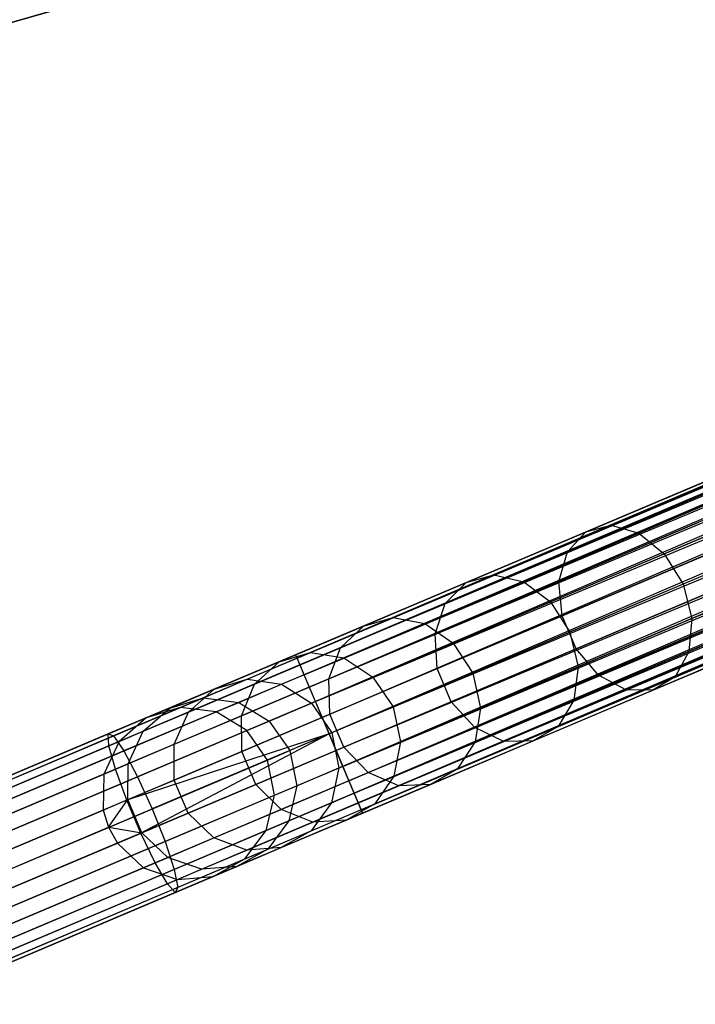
# Model space of a CAD drawing. Extents: x -102 to 102, y -101 to 102.
# Tile 25 of 256: x -78 to -70, y -35 to -23. Entities that reach past the tile are written whole.
import ezdxf

# ---------------------------------------------------------------- set-up
doc = ezdxf.new("R2010")
doc.units = 0
doc.header["$LTSCALE"] = 25.4
doc.layers.get('0').update_dxf_attribs({"linetype": 'CONTINUOUS'})

# ---------------------------------------------------------------- blocks, each defined once
blk = doc.blocks.new('NL2500011659_STL')
at = {"color": 0}
for p, q in [((-74.635, -30.54, -7.395), (-40.211, -15.969, -7.605)), ((-40.211, -15.969, -7.395), (-74.635, -30.54, -7.395)), ((-74.635, -30.54, -7.395), (-40.211, -15.969, -7.605)), ((-40.211, -15.969, -7.395), (-74.635, -30.54, -7.395)), ((-40.194, -16.009, -7.191), (-74.635, -30.54, -7.395)), ((-40.194, -16.009, -7.191), (-74.635, -30.54, -7.395)), ((-40.211, -15.969, -7.605), (-74.618, -30.58, -7.809)), ((-40.211, -15.969, -7.605), (-74.618, -30.58, -7.809)), ((-40.194, -16.009, -7.809), (-74.618, -30.58, -7.809)), ((-40.194, -16.009, -7.809), (-74.618, -30.58, -7.809)), ((-74.585, -30.658, -7), (-40.194, -16.009, -7.191)), ((-74.585, -30.658, -7), (-40.194, -16.009, -7.191)), ((-74.618, -30.58, -7.809), (-40.161, -16.088, -8)), ((-74.618, -30.58, -7.809), (-40.161, -16.088, -8)), ((-40.161, -16.088, -7), (-74.585, -30.658, -7)), ((-40.161, -16.088, -7), (-74.585, -30.658, -7)), ((-40.161, -16.088, -8), (-74.537, -30.771, -8.169)), ((-40.161, -16.088, -8), (-74.537, -30.771, -8.169)), ((-40.113, -16.201, -6.831), (-74.585, -30.658, -7)), ((-40.113, -16.201, -6.831), (-74.585, -30.658, -7)), ((-40.113, -16.201, -8.169), (-74.537, -30.771, -8.169)), ((-40.113, -16.201, -8.169), (-74.537, -30.771, -8.169)), ((-74.477, -30.914, -6.691), (-40.113, -16.201, -6.831)), ((-74.477, -30.914, -6.691), (-40.113, -16.201, -6.831)), ((-74.537, -30.771, -8.169), (-40.052, -16.344, -8.309)), ((-74.537, -30.771, -8.169), (-40.052, -16.344, -8.309)), ((-40.052, -16.344, -6.691), (-74.477, -30.914, -6.691)), ((-40.052, -16.344, -6.691), (-74.477, -30.914, -6.691)), ((-40.052, -16.344, -8.309), (-74.406, -31.081, -8.414)), ((-40.052, -16.344, -8.309), (-74.406, -31.081, -8.414)), ((-39.982, -16.511, -6.586), (-74.477, -30.914, -6.691)), ((-39.982, -16.511, -6.586), (-74.477, -30.914, -6.691)), ((-39.982, -16.511, -8.414), (-74.406, -31.081, -8.414)), ((-39.982, -16.511, -8.414), (-74.406, -31.081, -8.414)), ((-74.329, -31.264, -6.522), (-39.982, -16.511, -6.586)), ((-74.329, -31.264, -6.522), (-39.982, -16.511, -6.586)), ((-74.406, -31.081, -8.414), (-39.904, -16.694, -8.478)), ((-74.406, -31.081, -8.414), (-39.904, -16.694, -8.478)), ((-39.904, -16.694, -6.522), (-74.329, -31.264, -6.522)), ((-39.904, -16.694, -6.522), (-74.329, -31.264, -6.522)), ((-39.904, -16.694, -8.478), (-74.248, -31.456, -8.5)), ((-39.904, -16.694, -8.478), (-74.248, -31.456, -8.5)), ((-39.823, -16.885, -6.5), (-74.248, -31.456, -6.5)), ((-39.823, -16.885, -6.5), (-74.248, -31.456, -6.5)), ((-39.823, -16.885, -8.5), (-74.248, -31.456, -8.5)), ((-39.823, -16.885, -8.5), (-74.248, -31.456, -8.5)), ((-39.742, -17.077, -8.478), (-74.248, -31.456, -8.5)), ((-39.742, -17.077, -8.478), (-74.248, -31.456, -8.5)), ((-39.742, -17.077, -6.522), (-74.167, -31.647, -6.522)), ((-39.742, -17.077, -6.522), (-74.167, -31.647, -6.522)), ((-39.742, -17.077, -8.478), (-74.089, -31.83, -8.414)), ((-39.742, -17.077, -8.478), (-74.089, -31.83, -8.414)), ((-39.665, -17.26, -6.586), (-74.167, -31.647, -6.522)), ((-39.665, -17.26, -6.586), (-74.167, -31.647, -6.522)), ((-39.665, -17.26, -8.414), (-74.089, -31.83, -8.414)), ((-39.665, -17.26, -8.414), (-74.089, -31.83, -8.414)), ((-74.019, -31.997, -6.691), (-39.665, -17.26, -6.586)), ((-74.019, -31.997, -6.691), (-39.665, -17.26, -6.586)), ((-74.089, -31.83, -8.414), (-39.594, -17.426, -8.309)), ((-74.089, -31.83, -8.414), (-39.594, -17.426, -8.309)), ((-39.594, -17.426, -6.691), (-74.019, -31.997, -6.691)), ((-39.594, -17.426, -6.691), (-74.019, -31.997, -6.691)), ((-39.594, -17.426, -8.309), (-73.958, -32.14, -8.169)), ((-39.594, -17.426, -8.309), (-73.958, -32.14, -8.169)), ((-39.534, -17.57, -6.831), (-74.019, -31.997, -6.691)), ((-39.534, -17.57, -6.831), (-74.019, -31.997, -6.691)), ((-39.534, -17.57, -8.169), (-73.958, -32.14, -8.169)), ((-39.534, -17.57, -8.169), (-73.958, -32.14, -8.169)), ((-73.91, -32.253, -7), (-39.534, -17.57, -6.831)), ((-73.91, -32.253, -7), (-39.534, -17.57, -6.831)), ((-73.958, -32.14, -8.169), (-39.486, -17.683, -8)), ((-73.958, -32.14, -8.169), (-39.486, -17.683, -8)), ((-39.486, -17.683, -7), (-73.91, -32.253, -7)), ((-39.486, -17.683, -7), (-73.91, -32.253, -7)), ((-39.486, -17.683, -8), (-73.877, -32.332, -7.809)), ((-39.486, -17.683, -8), (-73.877, -32.332, -7.809)), ((-39.453, -17.761, -7.191), (-73.91, -32.253, -7)), ((-39.453, -17.761, -7.191), (-73.91, -32.253, -7)), ((-39.453, -17.761, -7.809), (-73.877, -32.332, -7.809)), ((-39.453, -17.761, -7.809), (-73.877, -32.332, -7.809)), ((-73.877, -32.332, -7.809), (-39.436, -17.801, -7.605)), ((-73.877, -32.332, -7.809), (-39.436, -17.801, -7.605)), ((-73.86, -32.372, -7.395), (-39.453, -17.761, -7.191)), ((-73.86, -32.372, -7.395), (-39.453, -17.761, -7.191)), ((-39.436, -17.801, -7.395), (-73.86, -32.372, -7.395)), ((-39.436, -17.801, -7.605), (-73.86, -32.372, -7.395)), ((-39.436, -17.801, -7.605), (-73.86, -32.372, -7.395)), ((-39.436, -17.801, -7.395), (-73.86, -32.372, -7.395)), ((-77.277, -23.048, -7.395), (-79.538, -23.691, -7.533)), ((-77.277, -23.048, -7.395), (-79.538, -23.691, -7.533)), ((-78.26, -23.327, -293.455), (-77.477, -23.105, -295.628)), ((-78.26, -23.327, -293.455), (-77.477, -23.105, -295.628)), ((-70.987, -29.043, -301.102), (-69.457, -28.395, -302.652)), ((-70.987, -29.043, -301.102), (-69.457, -28.395, -302.652)), ((-71.279, -29.119, -301.388), (-69.717, -28.458, -302.97)), ((-71.279, -29.119, -301.388), (-69.717, -28.458, -302.97)), ((-70.666, -29.133, -300.853), (-69.164, -28.497, -302.375)), ((-70.666, -29.133, -300.853), (-69.164, -28.497, -302.375)), ((-71.493, -29.349, -301.661), (-69.899, -28.675, -303.274)), ((-71.493, -29.349, -301.661), (-69.899, -28.675, -303.274)), ((-70.372, -29.374, -300.685), (-68.889, -28.746, -302.187)), ((-70.372, -29.374, -300.685), (-68.889, -28.746, -302.187)), ((-71.59, -29.693, -301.875), (-69.973, -29.008, -303.512)), ((-71.59, -29.693, -301.875), (-69.973, -29.008, -303.512)), ((-72.664, -29.705, -299.621), (-71.279, -29.119, -301.388)), ((-72.664, -29.705, -299.621), (-71.279, -29.119, -301.388)), ((-72.343, -29.617, -299.371), (-70.987, -29.043, -301.102)), ((-72.343, -29.617, -299.371), (-70.987, -29.043, -301.102)), ((-71.997, -29.696, -299.154), (-70.666, -29.133, -300.853)), ((-71.997, -29.696, -299.154), (-70.666, -29.133, -300.853)), ((-71.493, -29.349, -301.661), (-71.279, -29.119, -301.388)), ((-71.493, -29.349, -301.661), (-71.279, -29.119, -301.388)), ((-71.279, -29.119, -301.388), (-70.987, -29.043, -301.102)), ((-71.279, -29.119, -301.388), (-70.987, -29.043, -301.102)), ((-70.987, -29.043, -301.102), (-70.666, -29.133, -300.853)), ((-70.987, -29.043, -301.102), (-70.666, -29.133, -300.853)), ((-70.666, -29.133, -300.853), (-70.372, -29.374, -300.685)), ((-70.666, -29.133, -300.853), (-70.372, -29.374, -300.685)), ((-68.68, -29.099, -302.12), (-70.156, -29.724, -300.625)), ((-68.68, -29.099, -302.12), (-70.156, -29.724, -300.625)), ((-72.904, -29.947, -299.859), (-71.493, -29.349, -301.661)), ((-72.904, -29.947, -299.859), (-71.493, -29.349, -301.661)), ((-71.59, -29.693, -301.875), (-71.493, -29.349, -301.661)), ((-71.59, -29.693, -301.875), (-71.493, -29.349, -301.661)), ((-71.686, -29.93, -299.007), (-70.372, -29.374, -300.685)), ((-71.686, -29.93, -299.007), (-70.372, -29.374, -300.685)), ((-71.554, -30.09, -301.991), (-69.924, -29.4, -303.642)), ((-71.554, -30.09, -301.991), (-69.924, -29.4, -303.642)), ((-70.372, -29.374, -300.685), (-70.156, -29.724, -300.625)), ((-70.372, -29.374, -300.685), (-70.156, -29.724, -300.625)), ((-70.055, -30.123, -300.685), (-68.572, -29.495, -302.187)), ((-70.055, -30.123, -300.685), (-68.572, -29.495, -302.187)), ((-73.506, -30.109, -297.483), (-72.343, -29.617, -299.371)), ((-73.506, -30.109, -297.483), (-72.343, -29.617, -299.371)), ((-73.139, -30.18, -297.3), (-71.997, -29.696, -299.154)), ((-73.139, -30.18, -297.3), (-71.997, -29.696, -299.154)), ((-73.023, -30.299, -300.045), (-71.59, -29.693, -301.875)), ((-73.023, -30.299, -300.045), (-71.59, -29.693, -301.875)), ((-72.664, -29.705, -299.621), (-72.343, -29.617, -299.371)), ((-72.664, -29.705, -299.621), (-72.343, -29.617, -299.371)), ((-72.343, -29.617, -299.371), (-71.997, -29.696, -299.154)), ((-72.343, -29.617, -299.371), (-71.997, -29.696, -299.154)), ((-71.997, -29.696, -299.154), (-71.686, -29.93, -299.007)), ((-71.997, -29.696, -299.154), (-71.686, -29.93, -299.007)), ((-71.554, -30.09, -301.991), (-71.59, -29.693, -301.875)), ((-71.554, -30.09, -301.991), (-71.59, -29.693, -301.875)), ((-73.851, -30.208, -297.692), (-72.664, -29.705, -299.621)), ((-73.851, -30.208, -297.692), (-72.664, -29.705, -299.621)), ((-72.904, -29.947, -299.859), (-72.664, -29.705, -299.621)), ((-72.904, -29.947, -299.859), (-72.664, -29.705, -299.621)), ((-70.156, -29.724, -300.625), (-71.464, -30.278, -298.955)), ((-70.156, -29.724, -300.625), (-71.464, -30.278, -298.955)), ((-71.392, -30.473, -301.991), (-69.762, -29.783, -303.642)), ((-71.392, -30.473, -301.991), (-69.762, -29.783, -303.642)), ((-70.156, -29.724, -300.625), (-70.055, -30.123, -300.685)), ((-70.156, -29.724, -300.625), (-70.055, -30.123, -300.685)), ((-72.814, -30.407, -297.176), (-71.686, -29.93, -299.007)), ((-72.814, -30.407, -297.176), (-71.686, -29.93, -299.007)), ((-71.686, -29.93, -299.007), (-71.464, -30.278, -298.955)), ((-71.686, -29.93, -299.007), (-71.464, -30.278, -298.955)), ((-70.087, -30.502, -300.853), (-68.584, -29.866, -302.375)), ((-70.087, -30.502, -300.853), (-68.584, -29.866, -302.375)), ((-74.115, -30.459, -297.893), (-72.904, -29.947, -299.859)), ((-74.115, -30.459, -297.893), (-72.904, -29.947, -299.859)), ((-73.023, -30.299, -300.045), (-72.904, -29.947, -299.859)), ((-73.023, -30.299, -300.045), (-72.904, -29.947, -299.859)), ((-74.461, -30.513, -295.461), (-73.506, -30.109, -297.483)), ((-74.461, -30.513, -295.461), (-73.506, -30.109, -297.483)), ((-73.851, -30.208, -297.692), (-73.506, -30.109, -297.483)), ((-73.851, -30.208, -297.692), (-73.506, -30.109, -297.483)), ((-73.506, -30.109, -297.483), (-73.139, -30.18, -297.3)), ((-73.506, -30.109, -297.483), (-73.139, -30.18, -297.3)), ((-72.999, -30.701, -300.147), (-71.554, -30.09, -301.991)), ((-72.999, -30.701, -300.147), (-71.554, -30.09, -301.991)), ((-71.392, -30.473, -301.991), (-71.554, -30.09, -301.991)), ((-71.392, -30.473, -301.991), (-71.554, -30.09, -301.991)), ((-71.369, -30.679, -299.007), (-70.055, -30.123, -300.685)), ((-71.369, -30.679, -299.007), (-70.055, -30.123, -300.685)), ((-71.132, -30.775, -301.875), (-69.514, -30.091, -303.512)), ((-71.132, -30.775, -301.875), (-69.514, -30.091, -303.512)), ((-70.246, -30.795, -301.102), (-68.715, -30.147, -302.652)), ((-70.246, -30.795, -301.102), (-68.715, -30.147, -302.652)), ((-70.055, -30.123, -300.685), (-70.087, -30.502, -300.853)), ((-70.055, -30.123, -300.685), (-70.087, -30.502, -300.853)), ((-74.826, -30.621, -295.628), (-73.851, -30.208, -297.692)), ((-74.826, -30.621, -295.628), (-73.851, -30.208, -297.692)), ((-74.115, -30.459, -297.893), (-73.851, -30.208, -297.692)), ((-74.115, -30.459, -297.893), (-73.851, -30.208, -297.692)), ((-74.077, -30.576, -295.315), (-73.139, -30.18, -297.3)), ((-74.077, -30.576, -295.315), (-73.139, -30.18, -297.3)), ((-73.139, -30.18, -297.3), (-72.814, -30.407, -297.176)), ((-73.139, -30.18, -297.3), (-72.814, -30.407, -297.176)), ((-70.817, -30.944, -301.661), (-69.224, -30.27, -303.274)), ((-70.817, -30.944, -301.661), (-69.224, -30.27, -303.274)), ((-74.252, -30.819, -298.049), (-73.023, -30.299, -300.045)), ((-74.252, -30.819, -298.049), (-73.023, -30.299, -300.045)), ((-72.999, -30.701, -300.147), (-73.023, -30.299, -300.045)), ((-72.999, -30.701, -300.147), (-73.023, -30.299, -300.045)), ((-71.464, -30.278, -298.955), (-72.587, -30.753, -297.132)), ((-71.464, -30.278, -298.955), (-72.587, -30.753, -297.132)), ((-71.464, -30.278, -298.955), (-71.369, -30.679, -299.007)), ((-71.464, -30.278, -298.955), (-71.369, -30.679, -299.007)), ((-70.504, -30.951, -301.388), (-68.941, -30.29, -302.97)), ((-70.504, -30.951, -301.388), (-68.941, -30.29, -302.97)), ((-75.109, -30.88, -295.788), (-74.115, -30.459, -297.893)), ((-75.109, -30.88, -295.788), (-74.115, -30.459, -297.893)), ((-74.252, -30.819, -298.049), (-74.115, -30.459, -297.893)), ((-74.252, -30.819, -298.049), (-74.115, -30.459, -297.893)), ((-73.74, -30.799, -295.216), (-72.814, -30.407, -297.176)), ((-73.74, -30.799, -295.216), (-72.814, -30.407, -297.176)), ((-72.837, -31.084, -300.147), (-71.392, -30.473, -301.991)), ((-72.837, -31.084, -300.147), (-71.392, -30.473, -301.991)), ((-72.814, -30.407, -297.176), (-72.587, -30.753, -297.132)), ((-72.814, -30.407, -297.176), (-72.587, -30.753, -297.132)), ((-71.132, -30.775, -301.875), (-71.392, -30.473, -301.991)), ((-71.132, -30.775, -301.875), (-71.392, -30.473, -301.991)), ((-74.635, -30.54, -7.395), (-76.8, -31.456, -7.533)), ((-74.635, -30.54, -7.395), (-76.8, -31.456, -7.533)), ((-74.618, -30.58, -7.809), (-76.738, -31.477, -7.944)), ((-74.618, -30.58, -7.809), (-76.738, -31.477, -7.944)), ((-75.195, -30.824, -293.333), (-74.461, -30.513, -295.461)), ((-75.195, -30.824, -293.333), (-74.461, -30.513, -295.461)), ((-74.826, -30.621, -295.628), (-74.461, -30.513, -295.461)), ((-74.826, -30.621, -295.628), (-74.461, -30.513, -295.461)), ((-74.797, -30.881, -293.226), (-74.077, -30.576, -295.315)), ((-74.797, -30.881, -293.226), (-74.077, -30.576, -295.315)), ((-74.618, -30.58, -7.809), (-74.635, -30.54, -7.395)), ((-74.635, -30.54, -7.395), (-74.585, -30.658, -7)), ((-74.635, -30.54, -7.395), (-74.585, -30.658, -7)), ((-74.618, -30.58, -7.809), (-74.635, -30.54, -7.395)), ((-74.537, -30.771, -8.169), (-74.618, -30.58, -7.809)), ((-74.537, -30.771, -8.169), (-74.618, -30.58, -7.809)), ((-74.461, -30.513, -295.461), (-74.077, -30.576, -295.315)), ((-74.461, -30.513, -295.461), (-74.077, -30.576, -295.315)), ((-74.077, -30.576, -295.315), (-73.74, -30.799, -295.216)), ((-74.077, -30.576, -295.315), (-73.74, -30.799, -295.216)), ((-71.418, -31.065, -299.154), (-70.087, -30.502, -300.853)), ((-71.418, -31.065, -299.154), (-70.087, -30.502, -300.853)), ((-70.087, -30.502, -300.853), (-70.246, -30.795, -301.102)), ((-70.087, -30.502, -300.853), (-70.246, -30.795, -301.102)), ((-74.585, -30.658, -7), (-76.792, -31.592, -7.141)), ((-74.585, -30.658, -7), (-76.792, -31.592, -7.141)), ((-75.576, -30.938, -293.455), (-74.826, -30.621, -295.628)), ((-75.576, -30.938, -293.455), (-74.826, -30.621, -295.628)), ((-75.109, -30.88, -295.788), (-74.826, -30.621, -295.628)), ((-75.109, -30.88, -295.788), (-74.826, -30.621, -295.628)), ((-74.585, -30.658, -7), (-74.477, -30.914, -6.691)), ((-74.585, -30.658, -7), (-74.477, -30.914, -6.691)), ((-74.238, -31.226, -298.135), (-72.999, -30.701, -300.147)), ((-74.238, -31.226, -298.135), (-72.999, -30.701, -300.147)), ((-72.837, -31.084, -300.147), (-72.999, -30.701, -300.147)), ((-72.837, -31.084, -300.147), (-72.999, -30.701, -300.147)), ((-72.497, -31.156, -297.176), (-71.369, -30.679, -299.007)), ((-72.497, -31.156, -297.176), (-71.369, -30.679, -299.007)), ((-71.369, -30.679, -299.007), (-71.418, -31.065, -299.154)), ((-71.369, -30.679, -299.007), (-71.418, -31.065, -299.154)), ((-74.537, -30.771, -8.169), (-76.619, -31.652, -8.302)), ((-74.537, -30.771, -8.169), (-76.619, -31.652, -8.302)), ((-75.699, -31.037, -291.127), (-75.195, -30.824, -293.333)), ((-75.699, -31.037, -291.127), (-75.195, -30.824, -293.333)), ((-75.576, -30.938, -293.455), (-75.195, -30.824, -293.333)), ((-75.576, -30.938, -293.455), (-75.195, -30.824, -293.333)), ((-75.261, -31.246, -295.913), (-74.252, -30.819, -298.049)), ((-75.261, -31.246, -295.913), (-74.252, -30.819, -298.049)), ((-75.195, -30.824, -293.333), (-74.797, -30.881, -293.226)), ((-75.195, -30.824, -293.333), (-74.797, -30.881, -293.226)), ((-74.406, -31.081, -8.414), (-74.537, -30.771, -8.169)), ((-74.406, -31.081, -8.414), (-74.537, -30.771, -8.169)), ((-74.451, -31.1, -293.154), (-73.74, -30.799, -295.216)), ((-74.451, -31.1, -293.154), (-73.74, -30.799, -295.216)), ((-74.238, -31.226, -298.135), (-74.252, -30.819, -298.049)), ((-74.238, -31.226, -298.135), (-74.252, -30.819, -298.049)), ((-73.74, -30.799, -295.216), (-73.508, -31.143, -295.181)), ((-73.74, -30.799, -295.216), (-73.508, -31.143, -295.181)), ((-72.587, -30.753, -297.132), (-73.508, -31.143, -295.181)), ((-72.587, -30.753, -297.132), (-73.508, -31.143, -295.181)), ((-72.587, -30.753, -297.132), (-72.497, -31.156, -297.176)), ((-72.587, -30.753, -297.132), (-72.497, -31.156, -297.176)), ((-72.564, -31.382, -300.045), (-71.132, -30.775, -301.875)), ((-72.564, -31.382, -300.045), (-71.132, -30.775, -301.875)), ((-71.601, -31.368, -299.371), (-70.246, -30.795, -301.102)), ((-71.601, -31.368, -299.371), (-70.246, -30.795, -301.102)), ((-70.817, -30.944, -301.661), (-71.132, -30.775, -301.875)), ((-70.817, -30.944, -301.661), (-71.132, -30.775, -301.875)), ((-70.246, -30.795, -301.102), (-70.504, -30.951, -301.388)), ((-70.246, -30.795, -301.102), (-70.504, -30.951, -301.388)), ((-74.477, -30.914, -6.691), (-76.717, -31.863, -6.834)), ((-74.477, -30.914, -6.691), (-76.717, -31.863, -6.834)), ((-76.09, -31.156, -291.204), (-75.576, -30.938, -293.455)), ((-76.09, -31.156, -291.204), (-75.576, -30.938, -293.455)), ((-75.874, -31.204, -293.573), (-75.109, -30.88, -295.788)), ((-75.874, -31.204, -293.573), (-75.109, -30.88, -295.788)), ((-75.874, -31.204, -293.573), (-75.576, -30.938, -293.455)), ((-75.874, -31.204, -293.573), (-75.576, -30.938, -293.455)), ((-75.292, -31.091, -291.061), (-74.797, -30.881, -293.226)), ((-75.292, -31.091, -291.061), (-74.797, -30.881, -293.226)), ((-75.261, -31.246, -295.913), (-75.109, -30.88, -295.788)), ((-75.261, -31.246, -295.913), (-75.109, -30.88, -295.788)), ((-74.797, -30.881, -293.226), (-74.451, -31.1, -293.154)), ((-74.797, -30.881, -293.226), (-74.451, -31.1, -293.154)), ((-74.477, -30.914, -6.691), (-74.329, -31.264, -6.522)), ((-74.477, -30.914, -6.691), (-74.329, -31.264, -6.522)), ((-72.229, -31.542, -299.859), (-70.817, -30.944, -301.661)), ((-72.229, -31.542, -299.859), (-70.817, -30.944, -301.661)), ((-71.888, -31.537, -299.621), (-70.504, -30.951, -301.388)), ((-71.888, -31.537, -299.621), (-70.504, -30.951, -301.388)), ((-70.504, -30.951, -301.388), (-70.817, -30.944, -301.661)), ((-70.504, -30.951, -301.388), (-70.817, -30.944, -301.661)), ((-76.09, -31.156, -291.204), (-75.699, -31.037, -291.127)), ((-76.09, -31.156, -291.204), (-75.699, -31.037, -291.127)), ((-75.965, -31.15, -288.874), (-75.699, -31.037, -291.127)), ((-75.965, -31.15, -288.874), (-75.699, -31.037, -291.127)), ((-75.699, -31.037, -291.127), (-75.292, -31.091, -291.061)), ((-75.699, -31.037, -291.127), (-75.292, -31.091, -291.061)), ((-72.56, -31.548, -297.3), (-71.418, -31.065, -299.154)), ((-72.56, -31.548, -297.3), (-71.418, -31.065, -299.154)), ((-71.418, -31.065, -299.154), (-71.601, -31.368, -299.371)), ((-71.418, -31.065, -299.154), (-71.601, -31.368, -299.371)), ((-92.708, -38.236, -28.874), (-75.965, -31.15, -288.874)), ((-92.708, -38.236, -28.874), (-75.965, -31.15, -288.874)), ((-74.406, -31.081, -8.414), (-76.461, -31.951, -8.544)), ((-74.406, -31.081, -8.414), (-76.461, -31.951, -8.544)), ((-76.398, -31.425, -291.276), (-76.09, -31.156, -291.204)), ((-76.398, -31.425, -291.276), (-76.09, -31.156, -291.204)), ((-75.965, -31.15, -288.874), (-76.362, -31.271, -288.902)), ((-75.965, -31.15, -288.874), (-76.362, -31.271, -288.902)), ((-76.362, -31.271, -288.902), (-76.09, -31.156, -291.204)), ((-76.362, -31.271, -288.902), (-76.09, -31.156, -291.204)), ((-75.553, -31.201, -288.848), (-75.965, -31.15, -288.874)), ((-75.553, -31.201, -288.848), (-75.965, -31.15, -288.874)), ((-75.553, -31.201, -288.848), (-75.292, -31.091, -291.061)), ((-75.553, -31.201, -288.848), (-75.292, -31.091, -291.061)), ((-75.292, -31.091, -291.061), (-74.939, -31.307, -291.016)), ((-75.292, -31.091, -291.061), (-74.939, -31.307, -291.016)), ((-74.939, -31.307, -291.016), (-74.451, -31.1, -293.154)), ((-74.939, -31.307, -291.016), (-74.451, -31.1, -293.154)), ((-74.451, -31.1, -293.154), (-74.217, -31.443, -293.128)), ((-74.451, -31.1, -293.154), (-74.217, -31.443, -293.128)), ((-74.248, -31.456, -8.5), (-74.406, -31.081, -8.414)), ((-74.248, -31.456, -8.5), (-74.406, -31.081, -8.414)), ((-73.508, -31.143, -295.181), (-74.217, -31.443, -293.128)), ((-73.508, -31.143, -295.181), (-74.217, -31.443, -293.128)), ((-74.076, -31.609, -298.135), (-72.837, -31.084, -300.147)), ((-74.076, -31.609, -298.135), (-72.837, -31.084, -300.147)), ((-73.508, -31.143, -295.181), (-73.422, -31.548, -295.216)), ((-73.508, -31.143, -295.181), (-73.422, -31.548, -295.216)), ((-73.422, -31.548, -295.216), (-72.497, -31.156, -297.176)), ((-73.422, -31.548, -295.216), (-72.497, -31.156, -297.176)), ((-72.564, -31.382, -300.045), (-72.837, -31.084, -300.147)), ((-72.564, -31.382, -300.045), (-72.837, -31.084, -300.147)), ((-72.497, -31.156, -297.176), (-72.56, -31.548, -297.3)), ((-72.497, -31.156, -297.176), (-72.56, -31.548, -297.3)), ((-93.105, -38.357, -28.902), (-76.362, -31.271, -288.902)), ((-93.105, -38.357, -28.902), (-76.362, -31.271, -288.902)), ((-92.296, -38.288, -28.848), (-75.553, -31.201, -288.848)), ((-92.296, -38.288, -28.848), (-75.553, -31.201, -288.848)), ((-76.362, -31.271, -288.902), (-76.675, -31.543, -288.93)), ((-76.362, -31.271, -288.902), (-76.675, -31.543, -288.93)), ((-74.329, -31.264, -6.522), (-76.587, -32.22, -6.666)), ((-74.329, -31.264, -6.522), (-76.587, -32.22, -6.666)), ((-76.398, -31.425, -291.276), (-75.874, -31.204, -293.573)), ((-76.398, -31.425, -291.276), (-75.874, -31.204, -293.573)), ((-76.037, -31.575, -293.664), (-75.874, -31.204, -293.573)), ((-76.037, -31.575, -293.664), (-75.874, -31.204, -293.573)), ((-76.037, -31.575, -293.664), (-75.261, -31.246, -295.913)), ((-76.037, -31.575, -293.664), (-75.261, -31.246, -295.913)), ((-75.197, -31.416, -288.831), (-75.553, -31.201, -288.848)), ((-75.197, -31.416, -288.831), (-75.553, -31.201, -288.848)), ((-75.255, -31.657, -295.981), (-75.261, -31.246, -295.913)), ((-75.255, -31.657, -295.981), (-75.261, -31.246, -295.913)), ((-75.255, -31.657, -295.981), (-74.238, -31.226, -298.135)), ((-75.255, -31.657, -295.981), (-74.238, -31.226, -298.135)), ((-74.329, -31.264, -6.522), (-74.248, -31.456, -6.5)), ((-74.329, -31.264, -6.522), (-74.248, -31.456, -6.5)), ((-74.076, -31.609, -298.135), (-74.238, -31.226, -298.135)), ((-74.076, -31.609, -298.135), (-74.238, -31.226, -298.135)), ((-75.197, -31.416, -288.831), (-74.939, -31.307, -291.016)), ((-75.197, -31.416, -288.831), (-74.939, -31.307, -291.016)), ((-74.939, -31.307, -291.016), (-74.702, -31.648, -291)), ((-74.939, -31.307, -291.016), (-74.702, -31.648, -291)), ((-73.794, -31.902, -298.049), (-72.564, -31.382, -300.045)), ((-73.794, -31.902, -298.049), (-72.564, -31.382, -300.045)), ((-72.765, -31.861, -297.483), (-71.601, -31.368, -299.371)), ((-72.765, -31.861, -297.483), (-71.601, -31.368, -299.371)), ((-72.229, -31.542, -299.859), (-72.564, -31.382, -300.045)), ((-72.229, -31.542, -299.859), (-72.564, -31.382, -300.045)), ((-71.601, -31.368, -299.371), (-71.888, -31.537, -299.621)), ((-71.601, -31.368, -299.371), (-71.888, -31.537, -299.621)), ((-91.94, -38.503, -28.831), (-75.197, -31.416, -288.831)), ((-91.94, -38.503, -28.831), (-75.197, -31.416, -288.831)), ((-76.8, -31.456, -7.533), (-78.935, -32.36, -7.945)), ((-76.8, -31.456, -7.533), (-78.935, -32.36, -7.945)), ((-76.738, -31.477, -7.944), (-78.83, -32.362, -8.347)), ((-76.738, -31.477, -7.944), (-78.83, -32.362, -8.347)), ((-76.792, -31.592, -7.141), (-76.8, -31.456, -7.533)), ((-76.8, -31.456, -7.533), (-76.738, -31.477, -7.944)), ((-76.792, -31.592, -7.141), (-76.8, -31.456, -7.533)), ((-76.8, -31.456, -7.533), (-76.738, -31.477, -7.944)), ((-76.738, -31.477, -7.944), (-76.619, -31.652, -8.302)), ((-76.738, -31.477, -7.944), (-76.619, -31.652, -8.302)), ((-76.675, -31.543, -288.93), (-76.398, -31.425, -291.276)), ((-76.675, -31.543, -288.93), (-76.398, -31.425, -291.276)), ((-74.248, -31.456, -6.5), (-76.587, -32.22, -6.666)), ((-74.248, -31.456, -6.5), (-76.587, -32.22, -6.666)), ((-76.569, -31.8, -291.333), (-76.398, -31.425, -291.276)), ((-76.569, -31.8, -291.333), (-76.398, -31.425, -291.276)), ((-74.248, -31.456, -6.5), (-76.425, -32.603, -6.666)), ((-74.248, -31.456, -6.5), (-76.425, -32.603, -6.666)), ((-74.248, -31.456, -8.5), (-76.293, -32.322, -8.63)), ((-74.248, -31.456, -8.5), (-76.293, -32.322, -8.63)), ((-74.959, -31.757, -288.825), (-75.197, -31.416, -288.831)), ((-74.959, -31.757, -288.825), (-75.197, -31.416, -288.831)), ((-74.217, -31.443, -293.128), (-74.702, -31.648, -291)), ((-74.217, -31.443, -293.128), (-74.702, -31.648, -291)), ((-74.248, -31.456, -6.5), (-74.167, -31.647, -6.522)), ((-74.089, -31.83, -8.414), (-74.248, -31.456, -8.5)), ((-74.248, -31.456, -6.5), (-74.167, -31.647, -6.522)), ((-74.089, -31.83, -8.414), (-74.248, -31.456, -8.5)), ((-74.217, -31.443, -293.128), (-74.134, -31.849, -293.154)), ((-74.217, -31.443, -293.128), (-74.134, -31.849, -293.154)), ((-93.418, -38.629, -28.93), (-76.675, -31.543, -288.93)), ((-93.418, -38.629, -28.93), (-76.675, -31.543, -288.93)), ((-76.792, -31.592, -7.141), (-78.969, -32.514, -7.56)), ((-76.792, -31.592, -7.141), (-78.969, -32.514, -7.56)), ((-76.675, -31.543, -288.93), (-76.85, -31.919, -288.952)), ((-76.675, -31.543, -288.93), (-76.85, -31.919, -288.952)), ((-76.717, -31.863, -6.834), (-76.792, -31.592, -7.141)), ((-76.717, -31.863, -6.834), (-76.792, -31.592, -7.141)), ((-76.569, -31.8, -291.333), (-76.037, -31.575, -293.664)), ((-76.569, -31.8, -291.333), (-76.037, -31.575, -293.664)), ((-76.038, -31.988, -293.714), (-76.037, -31.575, -293.664)), ((-76.038, -31.988, -293.714), (-76.037, -31.575, -293.664)), ((-75.093, -32.039, -295.981), (-74.076, -31.609, -298.135)), ((-75.093, -32.039, -295.981), (-74.076, -31.609, -298.135)), ((-74.134, -31.849, -293.154), (-73.422, -31.548, -295.216)), ((-74.134, -31.849, -293.154), (-73.422, -31.548, -295.216)), ((-73.794, -31.902, -298.049), (-74.076, -31.609, -298.135)), ((-73.794, -31.902, -298.049), (-74.076, -31.609, -298.135)), ((-73.422, -31.548, -295.216), (-73.497, -31.945, -295.315)), ((-73.497, -31.945, -295.315), (-72.56, -31.548, -297.3)), ((-73.497, -31.945, -295.315), (-72.56, -31.548, -297.3)), ((-73.422, -31.548, -295.216), (-73.497, -31.945, -295.315)), ((-73.44, -32.054, -297.893), (-72.229, -31.542, -299.859)), ((-73.44, -32.054, -297.893), (-72.229, -31.542, -299.859)), ((-73.076, -32.04, -297.692), (-71.888, -31.537, -299.621)), ((-73.076, -32.04, -297.692), (-71.888, -31.537, -299.621)), ((-72.56, -31.548, -297.3), (-72.765, -31.861, -297.483)), ((-72.56, -31.548, -297.3), (-72.765, -31.861, -297.483)), ((-71.888, -31.537, -299.621), (-72.229, -31.542, -299.859)), ((-71.888, -31.537, -299.621), (-72.229, -31.542, -299.859)), ((-76.619, -31.652, -8.302), (-78.671, -32.521, -8.698)), ((-76.619, -31.652, -8.302), (-78.671, -32.521, -8.698)), ((-76.619, -31.652, -8.302), (-76.461, -31.951, -8.544)), ((-76.619, -31.652, -8.302), (-76.461, -31.951, -8.544)), ((-74.167, -31.647, -6.522), (-76.425, -32.603, -6.666)), ((-74.167, -31.647, -6.522), (-76.425, -32.603, -6.666)), ((-76.038, -31.988, -293.714), (-75.255, -31.657, -295.981)), ((-76.038, -31.988, -293.714), (-75.255, -31.657, -295.981)), ((-75.093, -32.039, -295.981), (-75.255, -31.657, -295.981)), ((-75.093, -32.039, -295.981), (-75.255, -31.657, -295.981)), ((-74.959, -31.757, -288.825), (-74.702, -31.648, -291)), ((-74.959, -31.757, -288.825), (-74.702, -31.648, -291)), ((-74.702, -31.648, -291), (-74.622, -32.056, -291.016)), ((-74.702, -31.648, -291), (-74.622, -32.056, -291.016)), ((-74.167, -31.647, -6.522), (-74.019, -31.997, -6.691)), ((-74.167, -31.647, -6.522), (-74.019, -31.997, -6.691)), ((-91.702, -38.844, -28.825), (-74.959, -31.757, -288.825)), ((-91.702, -38.844, -28.825), (-74.959, -31.757, -288.825)), ((-76.717, -31.863, -6.834), (-78.927, -32.798, -7.26)), ((-76.717, -31.863, -6.834), (-78.927, -32.798, -7.26)), ((-76.85, -31.919, -288.952), (-76.569, -31.8, -291.333)), ((-76.85, -31.919, -288.952), (-76.569, -31.8, -291.333)), ((-76.587, -32.22, -6.666), (-76.717, -31.863, -6.834)), ((-76.587, -32.22, -6.666), (-76.717, -31.863, -6.834)), ((-76.574, -32.215, -291.365), (-76.569, -31.8, -291.333)), ((-76.574, -32.215, -291.365), (-76.569, -31.8, -291.333)), ((-74.089, -31.83, -8.414), (-76.144, -32.7, -8.544)), ((-74.089, -31.83, -8.414), (-76.144, -32.7, -8.544)), ((-74.88, -32.165, -288.831), (-74.959, -31.757, -288.825)), ((-74.88, -32.165, -288.831), (-74.959, -31.757, -288.825)), ((-74.622, -32.056, -291.016), (-74.134, -31.849, -293.154)), ((-74.622, -32.056, -291.016), (-74.134, -31.849, -293.154)), ((-74.134, -31.849, -293.154), (-74.218, -32.25, -293.226)), ((-74.134, -31.849, -293.154), (-74.218, -32.25, -293.226)), ((-73.958, -32.14, -8.169), (-74.089, -31.83, -8.414)), ((-73.958, -32.14, -8.169), (-74.089, -31.83, -8.414)), ((-73.72, -32.265, -295.461), (-72.765, -31.861, -297.483)), ((-73.72, -32.265, -295.461), (-72.765, -31.861, -297.483)), ((-72.765, -31.861, -297.483), (-73.076, -32.04, -297.692)), ((-72.765, -31.861, -297.483), (-73.076, -32.04, -297.692)), ((-93.593, -39.006, -28.952), (-76.85, -31.919, -288.952)), ((-93.593, -39.006, -28.952), (-76.85, -31.919, -288.952)), ((-76.461, -31.951, -8.544), (-78.488, -32.809, -8.935)), ((-76.461, -31.951, -8.544), (-78.488, -32.809, -8.935)), ((-76.85, -31.919, -288.952), (-76.858, -32.335, -288.963)), ((-76.85, -31.919, -288.952), (-76.858, -32.335, -288.963)), ((-76.461, -31.951, -8.544), (-76.293, -32.322, -8.63)), ((-76.461, -31.951, -8.544), (-76.293, -32.322, -8.63)), ((-74.803, -32.329, -295.913), (-73.794, -31.902, -298.049)), ((-74.803, -32.329, -295.913), (-73.794, -31.902, -298.049)), ((-74.218, -32.25, -293.226), (-73.497, -31.945, -295.315)), ((-74.218, -32.25, -293.226), (-73.497, -31.945, -295.315)), ((-73.44, -32.054, -297.893), (-73.794, -31.902, -298.049)), ((-73.44, -32.054, -297.893), (-73.794, -31.902, -298.049)), ((-73.497, -31.945, -295.315), (-73.72, -32.265, -295.461)), ((-73.497, -31.945, -295.315), (-73.72, -32.265, -295.461)), ((-76.574, -32.215, -291.365), (-76.038, -31.988, -293.714)), ((-76.574, -32.215, -291.365), (-76.038, -31.988, -293.714)), ((-74.019, -31.997, -6.691), (-76.259, -32.945, -6.834)), ((-74.019, -31.997, -6.691), (-76.259, -32.945, -6.834)), ((-75.875, -32.371, -293.714), (-76.038, -31.988, -293.714)), ((-75.875, -32.371, -293.714), (-76.038, -31.988, -293.714)), ((-75.875, -32.371, -293.714), (-75.093, -32.039, -295.981)), ((-75.875, -32.371, -293.714), (-75.093, -32.039, -295.981)), ((-74.803, -32.329, -295.913), (-75.093, -32.039, -295.981)), ((-74.803, -32.329, -295.913), (-75.093, -32.039, -295.981)), ((-74.88, -32.165, -288.831), (-74.622, -32.056, -291.016)), ((-74.88, -32.165, -288.831), (-74.622, -32.056, -291.016)), ((-74.622, -32.056, -291.016), (-74.712, -32.459, -291.061)), ((-74.622, -32.056, -291.016), (-74.712, -32.459, -291.061)), ((-74.434, -32.475, -295.788), (-73.44, -32.054, -297.893)), ((-74.434, -32.475, -295.788), (-73.44, -32.054, -297.893)), ((-74.051, -32.452, -295.628), (-73.076, -32.04, -297.692)), ((-74.051, -32.452, -295.628), (-73.076, -32.04, -297.692)), ((-74.019, -31.997, -6.691), (-73.91, -32.253, -7)), ((-74.019, -31.997, -6.691), (-73.91, -32.253, -7)), ((-73.076, -32.04, -297.692), (-73.44, -32.054, -297.893)), ((-73.076, -32.04, -297.692), (-73.44, -32.054, -297.893)), ((-91.623, -39.252, -28.831), (-74.88, -32.165, -288.831)), ((-91.623, -39.252, -28.831), (-74.88, -32.165, -288.831)), ((-73.958, -32.14, -8.169), (-76.039, -33.021, -8.302)), ((-73.958, -32.14, -8.169), (-76.039, -33.021, -8.302)), ((-74.974, -32.57, -288.848), (-74.88, -32.165, -288.831)), ((-74.974, -32.57, -288.848), (-74.88, -32.165, -288.831)), ((-73.877, -32.332, -7.809), (-73.958, -32.14, -8.169)), ((-73.877, -32.332, -7.809), (-73.958, -32.14, -8.169)), ((-76.587, -32.22, -6.666), (-78.815, -33.163, -7.095)), ((-76.587, -32.22, -6.666), (-78.815, -33.163, -7.095)), ((-78.311, -33.176, -9.019), (-76.293, -32.322, -8.63)), ((-78.311, -33.176, -9.019), (-76.293, -32.322, -8.63)), ((-76.858, -32.335, -288.963), (-76.574, -32.215, -291.365)), ((-76.858, -32.335, -288.963), (-76.574, -32.215, -291.365)), ((-76.797, -32.535, -288.965), (-76.574, -32.215, -291.365)), ((-76.797, -32.535, -288.965), (-76.574, -32.215, -291.365)), ((-76.425, -32.603, -6.666), (-76.587, -32.22, -6.666)), ((-76.425, -32.603, -6.666), (-76.587, -32.22, -6.666)), ((-76.412, -32.598, -291.365), (-76.574, -32.215, -291.365)), ((-76.412, -32.598, -291.365), (-76.574, -32.215, -291.365)), ((-76.293, -32.322, -8.63), (-76.144, -32.7, -8.544)), ((-76.293, -32.322, -8.63), (-76.144, -32.7, -8.544)), ((-73.91, -32.253, -7), (-76.117, -33.188, -7.141)), ((-73.91, -32.253, -7), (-76.117, -33.188, -7.141)), ((-74.712, -32.459, -291.061), (-74.218, -32.25, -293.226)), ((-74.712, -32.459, -291.061), (-74.218, -32.25, -293.226)), ((-74.218, -32.25, -293.226), (-74.454, -32.576, -293.333)), ((-74.218, -32.25, -293.226), (-74.454, -32.576, -293.333)), ((-74.454, -32.576, -293.333), (-73.72, -32.265, -295.461)), ((-74.454, -32.576, -293.333), (-73.72, -32.265, -295.461)), ((-73.72, -32.265, -295.461), (-74.051, -32.452, -295.628)), ((-73.72, -32.265, -295.461), (-74.051, -32.452, -295.628)), ((-73.91, -32.253, -7), (-73.86, -32.372, -7.395)), ((-73.91, -32.253, -7), (-73.86, -32.372, -7.395)), ((-93.601, -39.421, -28.963), (-76.858, -32.335, -288.963)), ((-93.601, -39.421, -28.963), (-76.858, -32.335, -288.963)), ((-76.858, -32.335, -288.963), (-76.797, -32.535, -288.965)), ((-76.858, -32.335, -288.963), (-76.797, -32.535, -288.965)), ((-76.412, -32.598, -291.365), (-75.875, -32.371, -293.714)), ((-76.412, -32.598, -291.365), (-75.875, -32.371, -293.714)), ((-73.86, -32.372, -7.395), (-76.025, -33.288, -7.533)), ((-73.86, -32.372, -7.395), (-76.025, -33.288, -7.533)), ((-73.877, -32.332, -7.809), (-75.997, -33.229, -7.944)), ((-73.877, -32.332, -7.809), (-75.997, -33.229, -7.944)), ((-75.579, -32.657, -293.664), (-75.875, -32.371, -293.714)), ((-75.579, -32.657, -293.664), (-75.875, -32.371, -293.714)), ((-75.579, -32.657, -293.664), (-74.803, -32.329, -295.913)), ((-75.579, -32.657, -293.664), (-74.803, -32.329, -295.913)), ((-74.434, -32.475, -295.788), (-74.803, -32.329, -295.913)), ((-74.434, -32.475, -295.788), (-74.803, -32.329, -295.913)), ((-73.86, -32.372, -7.395), (-73.877, -32.332, -7.809)), ((-73.86, -32.372, -7.395), (-73.877, -32.332, -7.809)), ((-93.54, -39.621, -28.965), (-76.797, -32.535, -288.965)), ((-93.54, -39.621, -28.965), (-76.797, -32.535, -288.965)), ((-76.797, -32.535, -288.965), (-76.695, -32.718, -288.963)), ((-76.797, -32.535, -288.965), (-76.695, -32.718, -288.963)), ((-76.797, -32.535, -288.965), (-76.412, -32.598, -291.365)), ((-76.797, -32.535, -288.965), (-76.412, -32.598, -291.365)), ((-75.198, -32.799, -293.573), (-74.434, -32.475, -295.788)), ((-75.198, -32.799, -293.573), (-74.434, -32.475, -295.788)), ((-74.974, -32.57, -288.848), (-74.712, -32.459, -291.061)), ((-74.974, -32.57, -288.848), (-74.712, -32.459, -291.061)), ((-74.712, -32.459, -291.061), (-74.957, -32.789, -291.127)), ((-74.712, -32.459, -291.061), (-74.957, -32.789, -291.127)), ((-74.8, -32.77, -293.455), (-74.051, -32.452, -295.628)), ((-74.8, -32.77, -293.455), (-74.051, -32.452, -295.628)), ((-74.051, -32.452, -295.628), (-74.434, -32.475, -295.788)), ((-74.051, -32.452, -295.628), (-74.434, -32.475, -295.788)), ((-91.716, -39.657, -28.848), (-74.974, -32.57, -288.848)), ((-91.716, -39.657, -28.848), (-74.974, -32.57, -288.848)), ((-76.425, -32.603, -6.666), (-78.653, -33.546, -7.095)), ((-76.425, -32.603, -6.666), (-78.653, -33.546, -7.095)), ((-76.695, -32.718, -288.963), (-76.412, -32.598, -291.365)), ((-76.695, -32.718, -288.963), (-76.412, -32.598, -291.365)), ((-76.259, -32.945, -6.834), (-76.425, -32.603, -6.666)), ((-76.259, -32.945, -6.834), (-76.425, -32.603, -6.666)), ((-76.111, -32.883, -291.333), (-76.412, -32.598, -291.365)), ((-76.111, -32.883, -291.333), (-76.412, -32.598, -291.365)), ((-76.111, -32.883, -291.333), (-75.579, -32.657, -293.664)), ((-76.111, -32.883, -291.333), (-75.579, -32.657, -293.664)), ((-75.198, -32.799, -293.573), (-75.579, -32.657, -293.664)), ((-75.198, -32.799, -293.573), (-75.579, -32.657, -293.664)), ((-75.223, -32.901, -288.874), (-74.974, -32.57, -288.848)), ((-75.223, -32.901, -288.874), (-74.974, -32.57, -288.848)), ((-74.957, -32.789, -291.127), (-74.454, -32.576, -293.333)), ((-74.957, -32.789, -291.127), (-74.454, -32.576, -293.333)), ((-74.454, -32.576, -293.333), (-74.8, -32.77, -293.455)), ((-74.454, -32.576, -293.333), (-74.8, -32.77, -293.455)), ((-93.438, -39.804, -28.963), (-76.695, -32.718, -288.963)), ((-93.438, -39.804, -28.963), (-76.695, -32.718, -288.963)), ((-76.144, -32.7, -8.544), (-78.171, -33.558, -8.935)), ((-76.144, -32.7, -8.544), (-78.171, -33.558, -8.935)), ((-76.695, -32.718, -288.963), (-76.392, -33.002, -288.952)), ((-76.695, -32.718, -288.963), (-76.392, -33.002, -288.952)), ((-76.144, -32.7, -8.544), (-76.039, -33.021, -8.302)), ((-76.144, -32.7, -8.544), (-76.039, -33.021, -8.302)), ((-75.315, -32.987, -291.204), (-74.8, -32.77, -293.455)), ((-75.315, -32.987, -291.204), (-74.8, -32.77, -293.455)), ((-74.8, -32.77, -293.455), (-75.198, -32.799, -293.573)), ((-74.8, -32.77, -293.455), (-75.198, -32.799, -293.573)), ((-76.392, -33.002, -288.952), (-76.111, -32.883, -291.333)), ((-76.392, -33.002, -288.952), (-76.111, -32.883, -291.333)), ((-75.723, -33.02, -291.276), (-76.111, -32.883, -291.333)), ((-75.723, -33.02, -291.276), (-76.111, -32.883, -291.333)), ((-75.723, -33.02, -291.276), (-75.198, -32.799, -293.573)), ((-75.723, -33.02, -291.276), (-75.198, -32.799, -293.573)), ((-74.957, -32.789, -291.127), (-75.315, -32.987, -291.204)), ((-74.957, -32.789, -291.127), (-75.315, -32.987, -291.204)), ((-75.223, -32.901, -288.874), (-74.957, -32.789, -291.127)), ((-75.223, -32.901, -288.874), (-74.957, -32.789, -291.127)), ((-93.135, -40.088, -28.952), (-76.392, -33.002, -288.952)), ((-93.135, -40.088, -28.952), (-76.392, -33.002, -288.952)), ((-91.966, -39.988, -28.874), (-75.223, -32.901, -288.874)), ((-91.966, -39.988, -28.874), (-75.223, -32.901, -288.874)), ((-76.259, -32.945, -6.834), (-78.469, -33.881, -7.26)), ((-76.259, -32.945, -6.834), (-78.469, -33.881, -7.26)), ((-76.392, -33.002, -288.952), (-76, -33.138, -288.93)), ((-76.392, -33.002, -288.952), (-76, -33.138, -288.93)), ((-76.117, -33.188, -7.141), (-76.259, -32.945, -6.834)), ((-76.117, -33.188, -7.141), (-76.259, -32.945, -6.834)), ((-75.315, -32.987, -291.204), (-75.723, -33.02, -291.276)), ((-75.315, -32.987, -291.204), (-75.723, -33.02, -291.276)), ((-75.586, -33.102, -288.902), (-75.223, -32.901, -288.874)), ((-75.586, -33.102, -288.902), (-75.223, -32.901, -288.874)), ((-75.586, -33.102, -288.902), (-75.315, -32.987, -291.204)), ((-75.586, -33.102, -288.902), (-75.315, -32.987, -291.204)), ((-92.329, -40.189, -28.902), (-75.586, -33.102, -288.902)), ((-92.329, -40.189, -28.902), (-75.586, -33.102, -288.902)), ((-76.039, -33.021, -8.302), (-78.092, -33.89, -8.698)), ((-76.039, -33.021, -8.302), (-78.092, -33.89, -8.698)), ((-76.039, -33.021, -8.302), (-75.997, -33.229, -7.944)), ((-76.039, -33.021, -8.302), (-75.997, -33.229, -7.944)), ((-76, -33.138, -288.93), (-75.723, -33.02, -291.276)), ((-76, -33.138, -288.93), (-75.723, -33.02, -291.276)), ((-76, -33.138, -288.93), (-75.586, -33.102, -288.902)), ((-76, -33.138, -288.93), (-75.586, -33.102, -288.902)), ((-92.743, -40.224, -28.93), (-76, -33.138, -288.93)), ((-92.743, -40.224, -28.93), (-76, -33.138, -288.93)), ((-76.117, -33.188, -7.141), (-78.294, -34.109, -7.56)), ((-76.117, -33.188, -7.141), (-78.294, -34.109, -7.56)), ((-75.997, -33.229, -7.944), (-78.088, -34.114, -8.347)), ((-75.997, -33.229, -7.944), (-78.088, -34.114, -8.347)), ((-76.025, -33.288, -7.533), (-76.117, -33.188, -7.141)), ((-76.025, -33.288, -7.533), (-76.117, -33.188, -7.141)), ((-75.997, -33.229, -7.944), (-76.025, -33.288, -7.533)), ((-75.997, -33.229, -7.944), (-76.025, -33.288, -7.533)), ((-76.025, -33.288, -7.533), (-78.16, -34.191, -7.945)), ((-76.025, -33.288, -7.533), (-78.16, -34.191, -7.945))]:
    blk.add_line(p, q, dxfattribs=at)

msp = doc.modelspace()

# ---------------------------------------------------------------- block references
at = {"color": 0}
msp.add_blockref('NL2500011659_STL', (0, 0), dxfattribs=at)

doc.saveas('drawing.dxf')
